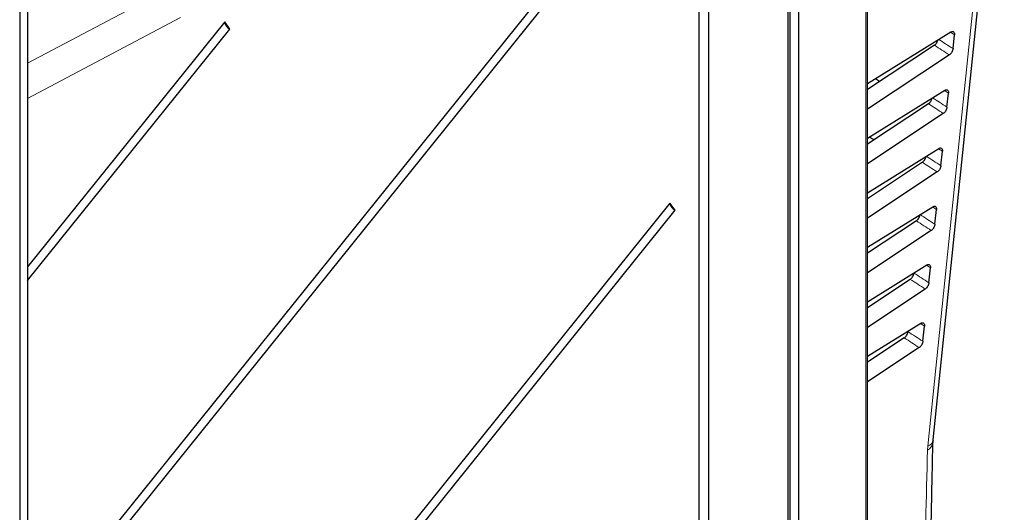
# Paper-space layout 'Blatt2' of a CAD drawing. Header units: millimetres. Extents: x 5 to 418, y 2 to 292.
# Tile 57 of 64: x 323 to 367, y 197 to 219. Entities that reach past the tile are written whole.
import ezdxf

# ---------------------------------------------------------------- set-up
doc = ezdxf.new("R2010")
doc.units = ezdxf.units.MM

psp = doc.layouts.new('Blatt2')

# ---------------------------------------------------------------- linework, layer by layer
at = {"color": 7, "linetype": 'Continuous', "lineweight": 18}
for p, q in [((360.535, 144.148), (360.535, 231.723)), ((322.908, 216.829), (329.11, 220.117)), ((329.776, 218.883), (322.908, 215.242)), ((364.507, 218.107), (364.328, 218.223)), ((364.237, 215.49), (364.058, 215.607)), ((363.968, 212.873), (363.788, 212.99)), ((363.698, 210.257), (363.519, 210.373)), ((363.428, 207.64), (363.249, 207.756)), ((363.159, 205.023), (362.979, 205.14)), ((363.307, 199.629), (363.296, 199.45))]:
    psp.add_line(p, q, dxfattribs=at)
at = {"color": 7, "linetype": 'Continuous', "lineweight": 25}
for p, q in [((360.6, 144.244), (360.6, 231.82)), ((363.558, 199.913), (366.745, 230.846)), ((357.135, 142.265), (357.135, 230.002)), ((357.026, 229.493), (357.026, 141.715)), ((357.511, 229.784), (357.511, 142.016)), ((353.03, 225.962), (353.03, 140.633)), ((353.49, 140.899), (353.49, 226.227)), ((348.992, 223.631), (322.908, 191.182)), ((322.908, 190.569), (349.222, 223.304)), ((322.908, 220.619), (322.908, 73.641)), ((322.554, 220.415), (322.554, 73.437)), ((331.755, 218.688), (322.908, 207.682)), ((322.908, 207.069), (331.985, 218.361)), ((331.985, 218.361), (331.755, 218.688)), ((360.6, 215.912), (364.343, 218.233)), ((364.443, 217.484), (364.507, 218.107)), ((363.611, 217.637), (360.6, 215.642)), ((364.279, 217.202), (360.6, 214.764)), ((360.6, 213.463), (364.073, 215.616)), ((364.172, 214.855), (364.237, 215.49)), ((363.34, 215.008), (360.6, 213.193)), ((364.008, 214.573), (360.6, 212.315)), ((360.6, 211.013), (363.804, 212.999)), ((363.901, 212.226), (363.968, 212.873)), ((363.069, 212.379), (360.6, 210.743)), ((363.737, 211.944), (360.6, 209.865)), ((351.74, 210.549), (322.908, 174.682)), ((351.97, 210.222), (351.74, 210.549)), ((360.6, 208.564), (363.534, 210.383)), ((322.908, 174.069), (351.97, 210.222)), ((363.63, 209.597), (363.698, 210.257)), ((362.798, 209.75), (360.6, 208.293)), ((363.466, 209.314), (360.6, 207.416)), ((360.6, 206.114), (363.264, 207.766)), ((362.691, 207.403), (362.692, 207.411)), ((363.359, 206.968), (363.428, 207.64)), ((362.527, 207.121), (360.6, 205.844)), ((363.195, 206.685), (360.6, 204.966)), ((360.6, 203.664), (362.995, 205.149)), ((362.42, 204.774), (362.422, 204.794)), ((363.088, 204.338), (363.159, 205.023)), ((362.256, 204.492), (360.6, 203.394)), ((362.924, 204.056), (360.6, 202.516))]:
    psp.add_line(p, q, dxfattribs=at)
at = {"color": 7, "linetype": 'Continuous', "lineweight": 18, "flags": 128}
psp.add_lwpolyline([(363.307, 199.629), (364.9, 215.091), (366.494, 230.563)], dxfattribs=at)
at = {"color": 7, "linetype": 'Continuous', "lineweight": 25}
for centre, start, end in [((332.263, 218.822), 195.7866, 238.861), ((352.249, 210.683), 195.793, 238.8546)]:
    psp.add_arc(centre, 0.539, start, end, dxfattribs=at)
at = {"color": 7, "linetype": 'Continuous', "lineweight": 18}
for centre, radius, start, end in [((363.091, 199.868), 0.465, 296.1124, 352.2183), ((363.184, 199.992), 0.383, 288.8002, 348.0486)]:
    psp.add_arc(centre, radius, start, end, dxfattribs=at)
for centre, major_axis, start_param, end_param in [((-5.819, 20.696), (494.642, 7.611), 0.716438, 0.718472), ((-5.82, 18.246), (494.24, 7.605), 0.716346, 0.718382), ((-5.821, 15.796), (493.839, 7.599), 0.716254, 0.718292), ((-5.821, 13.346), (493.437, 7.593), 0.716162, 0.718202), ((-5.822, 10.896), (493.036, 7.587), 0.71607, 0.718111), ((-5.823, 8.446), (492.635, 7.581), 0.715978, 0.718021)]:
    psp.add_ellipse(centre, major_axis=major_axis, ratio=0.587275, start_param=start_param, end_param=end_param, dxfattribs=at)
at = {"color": 7, "linetype": 'Continuous', "lineweight": 25}
for centre, major_axis, start_param, end_param in [((-7.461, 30.132), (497.573, -7.392), 0.744972, 0.74556), ((-7.46, 27.683), (497.172, -7.386), 0.744863, 0.745478)]:
    psp.add_ellipse(centre, major_axis=major_axis, ratio=0.567125, start_param=start_param, end_param=end_param, dxfattribs=at)
for points, knots in [([(363.611, 217.637), (363.63, 217.652), (363.668, 217.681), (363.717, 217.75), (363.752, 217.817), (363.761, 217.859), (363.765, 217.874)], [0, 0, 0, 0, 0.277751, 0.555508, 0.832493, 1, 1, 1, 1]), ([(364.343, 218.233), (364.362, 218.243), (364.4, 218.262), (364.45, 218.257), (364.487, 218.228), (364.509, 218.177), (364.508, 218.13), (364.507, 218.107)], [0, 0, 0, 0, 0.20167, 0.403349, 0.604442, 0.804311, 1, 1, 1, 1]), ([(364.443, 217.484), (364.439, 217.459), (364.43, 217.408), (364.395, 217.33), (364.348, 217.261), (364.306, 217.221), (364.283, 217.205), (364.279, 217.202)], [0, 0, 0, 0, 0.2359, 0.471778, 0.708511, 0.946729, 1, 1, 1, 1]), ([(363.34, 215.008), (363.349, 215.014), (363.368, 215.028), (363.395, 215.055), (363.422, 215.087), (363.445, 215.122), (363.465, 215.159), (363.482, 215.198), (363.493, 215.232), (363.497, 215.252), (363.498, 215.26)], [0, 0, 0, 0, 0.1302485, 0.2642676, 0.394523, 0.5285808, 0.6584526, 0.7921193, 0.9212335, 1, 1, 1, 1]), ([(364.073, 215.616), (364.092, 215.626), (364.13, 215.645), (364.181, 215.64), (364.218, 215.611), (364.239, 215.56), (364.238, 215.513), (364.237, 215.49)], [0, 0, 0, 0, 0.201651, 0.403349, 0.604432, 0.804327, 1, 1, 1, 1]), ([(364.172, 214.855), (364.168, 214.83), (364.159, 214.779), (364.124, 214.701), (364.077, 214.632), (364.035, 214.591), (364.012, 214.576), (364.008, 214.573)], [0, 0, 0, 0, 0.23591, 0.471768, 0.708515, 0.946709, 1, 1, 1, 1]), ([(363.804, 212.999), (363.823, 213.009), (363.861, 213.028), (363.911, 213.023), (363.948, 212.994), (363.97, 212.943), (363.968, 212.896), (363.968, 212.873)], [0, 0, 0, 0, 0.201667, 0.403371, 0.604453, 0.804329, 1, 1, 1, 1]), ([(363.069, 212.379), (363.088, 212.394), (363.126, 212.423), (363.176, 212.492), (363.214, 212.568), (363.225, 212.619), (363.23, 212.644)], [0, 0, 0, 0, 0.252867, 0.50577, 0.757925, 1, 1, 1, 1]), ([(363.901, 212.226), (363.897, 212.201), (363.888, 212.15), (363.853, 212.072), (363.806, 212.003), (363.764, 211.962), (363.741, 211.946), (363.737, 211.944)], [0, 0, 0, 0, 0.2359028, 0.4717671, 0.708503, 0.9467284, 1, 1, 1, 1]), ([(363.534, 210.383), (363.553, 210.392), (363.591, 210.411), (363.641, 210.407), (363.678, 210.378), (363.7, 210.326), (363.699, 210.28), (363.698, 210.257)], [0, 0, 0, 0, 0.201683, 0.4033591, 0.6044613, 0.8043332, 1, 1, 1, 1]), ([(362.798, 209.75), (362.817, 209.764), (362.855, 209.794), (362.905, 209.863), (362.942, 209.94), (362.958, 209.998), (362.961, 210.027), (362.962, 210.032)], [0, 0, 0, 0, 0.239227, 0.478456, 0.717006, 0.954158, 1, 1, 1, 1]), ([(363.63, 209.597), (363.626, 209.571), (363.617, 209.521), (363.582, 209.443), (363.535, 209.373), (363.493, 209.333), (363.47, 209.317), (363.466, 209.314)], [0, 0, 0, 0, 0.235886, 0.471757, 0.7085, 0.94671, 1, 1, 1, 1]), ([(363.264, 207.766), (363.283, 207.775), (363.321, 207.794), (363.372, 207.79), (363.409, 207.761), (363.43, 207.709), (363.429, 207.663), (363.428, 207.64)], [0, 0, 0, 0, 0.201682, 0.403368, 0.604459, 0.804349, 1, 1, 1, 1]), ([(362.527, 207.121), (362.546, 207.135), (362.584, 207.165), (362.634, 207.234), (362.671, 207.311), (362.687, 207.369), (362.69, 207.398), (362.691, 207.403)], [0, 0, 0, 0, 0.239207, 0.478456, 0.717006, 0.954179, 1, 1, 1, 1]), ([(363.359, 206.968), (363.355, 206.942), (363.346, 206.892), (363.311, 206.814), (363.264, 206.744), (363.222, 206.704), (363.199, 206.688), (363.195, 206.685)], [0, 0, 0, 0, 0.235893, 0.4717539, 0.7084861, 0.9467083, 1, 1, 1, 1]), ([(362.995, 205.149), (363.014, 205.159), (363.052, 205.178), (363.102, 205.173), (363.139, 205.144), (363.161, 205.093), (363.159, 205.046), (363.159, 205.023)], [0, 0, 0, 0, 0.201681, 0.403381, 0.604484, 0.80435, 1, 1, 1, 1]), ([(362.256, 204.492), (362.275, 204.506), (362.313, 204.536), (362.363, 204.605), (362.401, 204.682), (362.416, 204.74), (362.42, 204.769), (362.42, 204.774)], [0, 0, 0, 0, 0.239221, 0.478457, 0.717018, 0.954179, 1, 1, 1, 1]), ([(363.088, 204.338), (363.084, 204.313), (363.075, 204.263), (363.04, 204.185), (362.993, 204.115), (362.952, 204.075), (362.928, 204.059), (362.924, 204.056)], [0, 0, 0, 0, 0.2358868, 0.4717583, 0.7084725, 0.9466884, 1, 1, 1, 1]), ([(361.566, 148.024), (361.731, 151.13), (362.132, 158.641), (362.646, 170.487), (363.117, 183.564), (363.412, 193.336), (363.518, 198.728), (363.539, 199.806)], [0, 0, 0, 0, 0.1783499, 0.4312432, 0.6840919, 0.9368577, 1, 1, 1, 1]), ([(363.552, 199.787), (363.552, 199.811), (363.55, 199.847), (363.56, 199.899), (363.564, 199.916)], [0, 0, 0, 0, 0.669683, 1, 1, 1, 1])]:
    psp.add_open_spline(points, degree=3, knots=knots, dxfattribs=at)
at = {"color": 7, "linetype": 'Continuous', "lineweight": 18}
for points, knots in [([(363.805, 217.899), (363.905, 217.834), (364.118, 217.695), (364.331, 217.557), (364.443, 217.484)], [0, 0, 0, 0, 0.473094, 1, 1, 1, 1]), ([(363.525, 215.276), (363.628, 215.209), (363.844, 215.068), (364.06, 214.928), (364.172, 214.855)], [0, 0, 0, 0, 0.480471, 1, 1, 1, 1]), ([(363.245, 212.653), (363.352, 212.584), (363.57, 212.441), (363.789, 212.299), (363.901, 212.226)], [0, 0, 0, 0, 0.487644, 1, 1, 1, 1]), ([(362.965, 210.03), (363.075, 209.958), (363.297, 209.814), (363.518, 209.67), (363.63, 209.597)], [0, 0, 0, 0, 0.494621, 1, 1, 1, 1]), ([(362.691, 207.403), (362.802, 207.331), (363.025, 207.186), (363.247, 207.041), (363.359, 206.968)], [0, 0, 0, 0, 0.496891, 1, 1, 1, 1]), ([(362.42, 204.774), (362.531, 204.702), (362.754, 204.557), (362.976, 204.411), (363.088, 204.338)], [0, 0, 0, 0, 0.496886, 1, 1, 1, 1]), ([(361.327, 147.701), (361.551, 152.047), (361.997, 160.738), (362.533, 173.701), (362.981, 186.614), (363.191, 195.171), (363.296, 199.45)], [0, 0, 0, 0, 0.249937, 0.4999, 0.749937, 1, 1, 1, 1])]:
    psp.add_open_spline(points, degree=3, knots=knots, dxfattribs=at)

doc.saveas('drawing.dxf')
